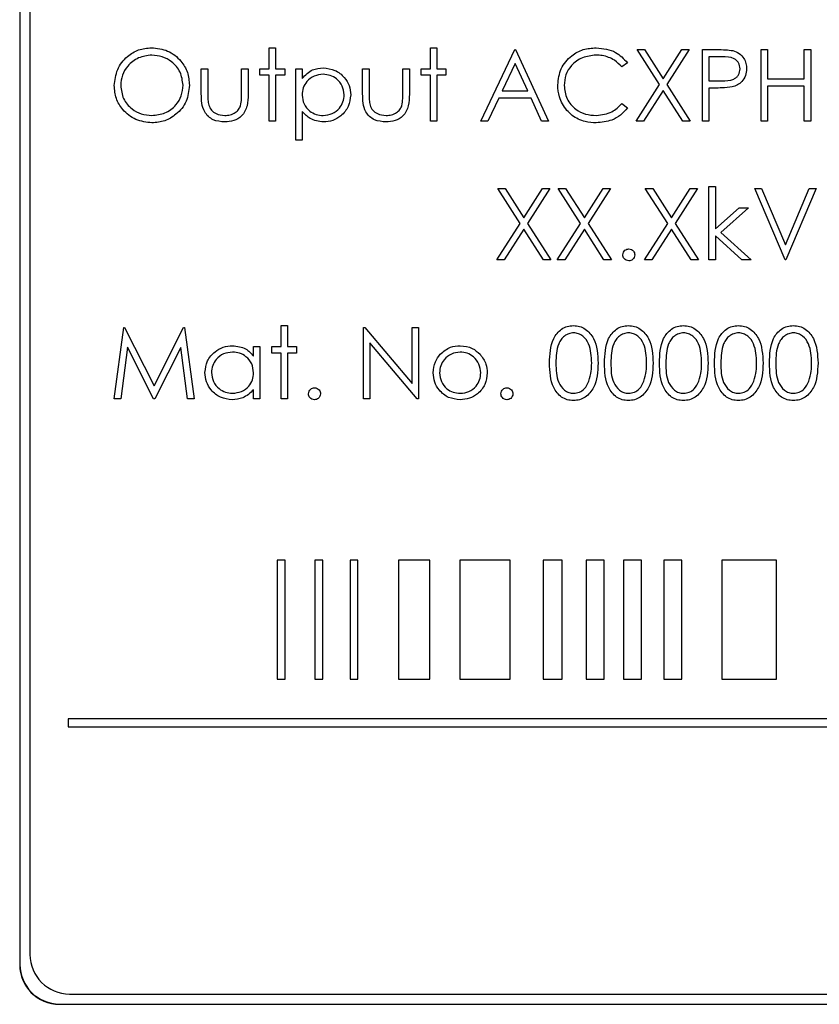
# Model space of a CAD drawing. Header units: millimetres. Extents: x 5 to 418, y 2 to 292.
# Tile 25 of 51: x 77.55 to 84.27, y 219.47 to 227.74. Entities that reach past the tile are written whole.
import ezdxf

# ---------------------------------------------------------------- set-up
doc = ezdxf.new("R2010")
doc.units = ezdxf.units.MM

msp = doc.modelspace()

# ---------------------------------------------------------------- linework, layer by layer
at = {"color": 7, "linetype": 'Continuous', "lineweight": 25}
for p, q in [((77.5536, 233.3017), (77.5536, 219.8017)), ((77.5559, 233.3017), (77.5559, 219.8017)), ((77.6393, 233.2207), (77.6393, 219.8874)), ((79.6475, 227.5032), (79.7014, 227.5032)), ((79.6475, 227.3263), (79.6475, 227.5032)), ((79.7014, 227.5032), (79.7014, 227.3263)), ((81.0014, 227.5032), (81.0552, 227.5032)), ((81.0014, 227.3263), (81.0014, 227.5032)), ((81.0552, 227.5032), (81.0552, 227.3263)), ((81.4245, 226.8878), (81.7091, 227.4878)), ((81.7091, 227.4878), (81.7168, 227.4878)), ((81.7168, 227.4878), (81.9937, 226.8878)), ((82.736, 227.4878), (82.7981, 227.4878)), ((82.9242, 227.1938), (82.736, 227.4878)), ((82.7981, 227.4878), (82.9552, 227.2424)), ((82.9552, 227.2424), (83.1123, 227.4878)), ((83.1745, 227.4878), (82.9864, 227.1938)), ((83.1123, 227.4878), (83.1745, 227.4878)), ((83.286, 227.4878), (83.4037, 227.4878)), ((83.286, 226.8878), (83.286, 227.4878)), ((83.7783, 227.4878), (83.8322, 227.4878)), ((83.7783, 226.8878), (83.7783, 227.4878)), ((83.8322, 227.4878), (83.8322, 227.2417)), ((84.1399, 227.2417), (84.1399, 227.4878)), ((84.1399, 227.4878), (84.1937, 227.4878)), ((84.1937, 227.4878), (84.1937, 226.8878)), ((81.7123, 227.3709), (81.6037, 227.1417)), ((81.8181, 227.1417), (81.7123, 227.3709)), ((82.6552, 227.3777), (82.6081, 227.3417)), ((83.4496, 227.4263), (83.3399, 227.4263)), ((83.3399, 227.4263), (83.3399, 227.2263)), ((79.0783, 227.3263), (79.1322, 227.3263)), ((79.0783, 227.1168), (79.0783, 227.3263)), ((79.1322, 227.3263), (79.1322, 227.1229)), ((79.4168, 227.1229), (79.4168, 227.3263)), ((79.4168, 227.3263), (79.4706, 227.3263)), ((79.4706, 227.3263), (79.4706, 227.1128)), ((79.5706, 227.2725), (79.5706, 227.3263)), ((79.5706, 227.3263), (79.6475, 227.3263)), ((79.7014, 227.3263), (79.7783, 227.3263)), ((79.7783, 227.3263), (79.7783, 227.2725)), ((79.8706, 227.3263), (79.9245, 227.3263)), ((79.8706, 226.7263), (79.8706, 227.3263)), ((79.9245, 227.3263), (79.9245, 227.2452)), ((80.4322, 227.3263), (80.486, 227.3263)), ((80.4322, 227.1168), (80.4322, 227.3263)), ((80.486, 227.3263), (80.486, 227.1229)), ((80.7706, 227.1229), (80.7706, 227.3263)), ((80.7706, 227.3263), (80.8245, 227.3263)), ((80.8245, 227.3263), (80.8245, 227.1128)), ((80.9245, 227.2725), (80.9245, 227.3263)), ((80.9245, 227.3263), (81.0014, 227.3263)), ((81.0552, 227.3263), (81.1322, 227.3263)), ((81.1322, 227.3263), (81.1322, 227.2725)), ((79.6475, 227.2725), (79.5706, 227.2725)), ((79.6475, 226.8878), (79.6475, 227.2725)), ((79.7783, 227.2725), (79.7014, 227.2725)), ((79.7014, 227.2725), (79.7014, 226.8878)), ((81.0014, 227.2725), (80.9245, 227.2725)), ((81.0014, 226.8878), (81.0014, 227.2725)), ((81.1322, 227.2725), (81.0552, 227.2725)), ((81.0552, 227.2725), (81.0552, 226.8878)), ((82.7283, 226.8878), (82.9242, 227.1938)), ((82.9864, 227.1938), (83.1822, 226.8878)), ((83.3399, 227.2263), (83.4449, 227.225)), ((83.8322, 227.2417), (84.1399, 227.2417)), ((81.6037, 227.1417), (81.8181, 227.1417)), ((82.9552, 227.1453), (82.7905, 226.8878)), ((83.12, 226.8878), (82.9552, 227.1453)), ((83.3828, 227.1648), (83.3399, 227.1648)), ((83.3399, 227.1648), (83.3399, 226.8878)), ((84.1399, 227.1801), (83.8322, 227.1801)), ((83.8322, 227.1801), (83.8322, 226.8878)), ((84.1399, 226.8878), (84.1399, 227.1801)), ((81.5745, 227.0801), (81.4832, 226.8878)), ((81.8465, 227.0801), (81.5745, 227.0801)), ((81.9352, 226.8878), (81.8465, 227.0801)), ((82.6081, 227.034), (82.6552, 226.9983)), ((79.9245, 226.9673), (79.9245, 226.7263)), ((79.7014, 226.8878), (79.6475, 226.8878)), ((81.0552, 226.8878), (81.0014, 226.8878)), ((81.4832, 226.8878), (81.4245, 226.8878)), ((81.9937, 226.8878), (81.9352, 226.8878)), ((82.7905, 226.8878), (82.7283, 226.8878)), ((83.1822, 226.8878), (83.12, 226.8878)), ((83.3399, 226.8878), (83.286, 226.8878)), ((83.8322, 226.8878), (83.7783, 226.8878)), ((84.1937, 226.8878), (84.1399, 226.8878)), ((79.9245, 226.7263), (79.8706, 226.7263)), ((81.5668, 226.3212), (81.6289, 226.3212)), ((81.755, 226.0272), (81.5668, 226.3212)), ((81.6289, 226.3212), (81.786, 226.0757)), ((81.786, 226.0757), (81.9431, 226.3212)), ((82.0052, 226.3212), (81.8171, 226.0272)), ((81.9431, 226.3212), (82.0052, 226.3212)), ((82.0745, 226.3212), (82.1366, 226.3212)), ((82.2627, 226.0272), (82.0745, 226.3212)), ((82.1366, 226.3212), (82.2937, 226.0757)), ((82.2937, 226.0757), (82.4508, 226.3212)), ((82.5129, 226.3212), (82.3248, 226.0272)), ((82.4508, 226.3212), (82.5129, 226.3212)), ((82.8052, 226.3212), (82.8674, 226.3212)), ((82.9935, 226.0272), (82.8052, 226.3212)), ((82.8674, 226.3212), (83.0245, 226.0757)), ((83.0245, 226.0757), (83.1816, 226.3212)), ((83.2437, 226.3212), (83.0556, 226.0272)), ((83.1816, 226.3212), (83.2437, 226.3212)), ((83.3399, 225.7212), (83.3399, 226.3366)), ((83.3399, 226.3366), (83.3937, 226.3366)), ((83.3937, 226.3366), (83.3937, 225.9808)), ((83.9783, 225.7212), (83.7245, 226.3212)), ((83.7245, 226.3212), (83.7822, 226.3212)), ((83.7822, 226.3212), (83.9822, 225.8483)), ((83.9822, 225.8483), (84.1822, 226.3212)), ((84.2399, 226.3212), (83.986, 225.7212)), ((84.1822, 226.3212), (84.2399, 226.3212)), ((83.3937, 225.9808), (83.5932, 226.1596)), ((83.6706, 226.1596), (83.4391, 225.9519)), ((83.5932, 226.1596), (83.6706, 226.1596)), ((81.5591, 225.7212), (81.755, 226.0272)), ((81.786, 225.9786), (81.6212, 225.7212)), ((81.9508, 225.7212), (81.786, 225.9786)), ((81.8171, 226.0272), (82.0129, 225.7212)), ((82.0668, 225.7212), (82.2627, 226.0272)), ((82.2937, 225.9786), (82.1289, 225.7212)), ((82.4585, 225.7212), (82.2937, 225.9786)), ((82.3248, 226.0272), (82.5206, 225.7212)), ((82.7975, 225.7212), (82.9935, 226.0272)), ((83.0245, 225.9786), (82.8597, 225.7212)), ((83.1893, 225.7212), (83.0245, 225.9786)), ((83.0556, 226.0272), (83.2514, 225.7212)), ((83.6164, 225.7212), (83.3937, 225.9232)), ((83.3937, 225.9232), (83.3937, 225.7212)), ((83.4391, 225.9519), (83.6937, 225.7212)), ((81.6212, 225.7212), (81.5591, 225.7212)), ((82.0129, 225.7212), (81.9508, 225.7212)), ((82.1289, 225.7212), (82.0668, 225.7212)), ((82.5206, 225.7212), (82.4585, 225.7212)), ((82.8597, 225.7212), (82.7975, 225.7212)), ((83.2514, 225.7212), (83.1893, 225.7212)), ((83.3937, 225.7212), (83.3399, 225.7212)), ((83.6937, 225.7212), (83.6164, 225.7212)), ((83.986, 225.7212), (83.9783, 225.7212)), ((78.3475, 224.5545), (78.4268, 225.1545)), ((78.4268, 225.1545), (78.4344, 225.1545)), ((78.4344, 225.1545), (78.6822, 224.6622)), ((78.6822, 224.6622), (78.9293, 225.1545)), ((78.9293, 225.1545), (78.9371, 225.1545)), ((78.9371, 225.1545), (79.0168, 224.5545)), ((79.7475, 225.1699), (79.8014, 225.1699)), ((79.7475, 224.993), (79.7475, 225.1699)), ((79.8014, 225.1699), (79.8014, 224.993)), ((80.4399, 224.5545), (80.4399, 225.1545)), ((80.4399, 225.1545), (80.4512, 225.1545)), ((80.4512, 225.1545), (80.8475, 224.6823)), ((80.8475, 224.6823), (80.8475, 225.1545)), ((80.8475, 225.1545), (80.9014, 225.1545)), ((80.9014, 225.1545), (80.9014, 224.5545)), ((78.4591, 224.9872), (78.4018, 224.5545)), ((78.6765, 224.5545), (78.4591, 224.9872)), ((78.9052, 224.9862), (78.6887, 224.5545)), ((78.9627, 224.5545), (78.9052, 224.9862)), ((79.5168, 224.9118), (79.5168, 224.993)), ((79.5168, 224.993), (79.5706, 224.993)), ((79.5706, 224.993), (79.5706, 224.5545)), ((79.6706, 224.9391), (79.6706, 224.993)), ((79.6706, 224.993), (79.7475, 224.993)), ((79.8014, 224.993), (79.8783, 224.993)), ((79.8783, 224.993), (79.8783, 224.9391)), ((80.4937, 225.0257), (80.4937, 224.5545)), ((80.8891, 224.5545), (80.4937, 225.0257)), ((79.7475, 224.9391), (79.6706, 224.9391)), ((79.7475, 224.5545), (79.7475, 224.9391)), ((79.8014, 224.9391), (79.8014, 224.5545)), ((79.8783, 224.9391), (79.8014, 224.9391)), ((79.5168, 224.5545), (79.5168, 224.6303)), ((78.4018, 224.5545), (78.3475, 224.5545)), ((78.6887, 224.5545), (78.6765, 224.5545)), ((79.0168, 224.5545), (78.9627, 224.5545)), ((79.5706, 224.5545), (79.5168, 224.5545)), ((79.8014, 224.5545), (79.7475, 224.5545)), ((80.4937, 224.5545), (80.4399, 224.5545)), ((80.9014, 224.5545), (80.8891, 224.5545)), ((79.7812, 223.1996), (79.7145, 223.1996)), ((79.7145, 223.1996), (79.7145, 222.1996)), ((79.7812, 222.1996), (79.7812, 223.1996)), ((80.0985, 223.1996), (80.0318, 223.1996)), ((80.0318, 223.1996), (80.0318, 222.1996)), ((80.0985, 222.1996), (80.0985, 223.1996)), ((80.3934, 223.1996), (80.3268, 223.1996)), ((80.3268, 223.1996), (80.3268, 222.1996)), ((80.3934, 222.1996), (80.3934, 223.1996)), ((80.9965, 223.1996), (80.7334, 223.1996)), ((80.7334, 223.1996), (80.7334, 222.1996)), ((80.9965, 222.1996), (80.9965, 223.1996)), ((81.6702, 223.1996), (81.2476, 223.1996)), ((81.2476, 223.1996), (81.2476, 222.1996)), ((81.6702, 222.1996), (81.6702, 223.1996)), ((82.1087, 223.1996), (81.9492, 223.1996)), ((81.9492, 223.1996), (81.9492, 222.1996)), ((82.1087, 222.1996), (82.1087, 223.1996)), ((82.4604, 223.1996), (82.3077, 223.1996)), ((82.3077, 223.1996), (82.3077, 222.1996)), ((82.4604, 222.1996), (82.4604, 223.1996)), ((82.7745, 223.1996), (82.6218, 223.1996)), ((82.6218, 223.1996), (82.6218, 222.1996)), ((82.7745, 222.1996), (82.7745, 223.1996)), ((83.1134, 223.1996), (82.9608, 223.1996)), ((82.9608, 223.1996), (82.9608, 222.1996)), ((83.1134, 222.1996), (83.1134, 223.1996)), ((83.4484, 223.1996), (83.4484, 222.1996)), ((83.9054, 223.1996), (83.4484, 223.1996)), ((83.9054, 222.1996), (83.9054, 223.1996)), ((79.7145, 222.1996), (79.7812, 222.1996)), ((80.0318, 222.1996), (80.0985, 222.1996)), ((80.3268, 222.1996), (80.3934, 222.1996)), ((80.7334, 222.1996), (80.9965, 222.1996)), ((81.2476, 222.1996), (81.6702, 222.1996)), ((81.9492, 222.1996), (82.1087, 222.1996)), ((82.3077, 222.1996), (82.4604, 222.1996)), ((82.6218, 222.1996), (82.7745, 222.1996)), ((82.9608, 222.1996), (83.1134, 222.1996)), ((83.4484, 222.1996), (83.9054, 222.1996)), ((94.3371, 221.8663), (77.9592, 221.8663)), ((77.9592, 221.8663), (77.9592, 221.7996)), ((77.9592, 221.7996), (94.3371, 221.7996)), ((77.9726, 219.554), (94.6393, 219.554)), ((77.8869, 219.4707), (94.7203, 219.4707)), ((77.8869, 219.4684), (94.7203, 219.4684))]:
    msp.add_line(p, q, dxfattribs=at)
at = {"color": 7, "linetype": 'Continuous', "lineweight": 18}
for p, q in [((77.5559, 219.8017), (77.5536, 219.8017)), ((77.8869, 219.4707), (77.8869, 219.4684))]:
    msp.add_line(p, q, dxfattribs=at)
at = {"color": 7, "linetype": 'Continuous', "lineweight": 25}
for centre, radius in [((77.9726, 219.8874), 0.3333), ((77.8869, 219.8017), 0.3333), ((77.8869, 219.8017), 0.331)]:
    msp.add_arc(centre, radius, 180, 270, dxfattribs=at)
for points, knots in [([(78.3475, 227.1852), (78.3531, 227.2315), (78.3642, 227.3241), (78.4463, 227.4295), (78.5499, 227.4923), (78.6227, 227.4996), (78.6591, 227.5032)], [0, 0, 0, 0, 0.279731, 0.5593268, 0.7796805, 1, 1, 1, 1]), ([(78.6617, 227.4417), (78.6239, 227.4368), (78.5481, 227.4269), (78.4614, 227.3601), (78.4096, 227.2751), (78.4041, 227.2153), (78.4014, 227.1854)], [0, 0, 0, 0, 0.279627, 0.55935, 0.77963, 1, 1, 1, 1]), ([(78.6591, 227.5032), (78.7061, 227.4983), (78.8001, 227.4884), (78.9052, 227.4033), (78.9691, 227.2987), (78.9752, 227.225), (78.9783, 227.1881)], [0, 0, 0, 0, 0.279767, 0.559358, 0.779571, 1, 1, 1, 1]), ([(78.9245, 227.1882), (78.9199, 227.2263), (78.9106, 227.3025), (78.8376, 227.3851), (78.7512, 227.4329), (78.6915, 227.4387), (78.6617, 227.4417)], [0, 0, 0, 0, 0.279468, 0.55887, 0.779516, 1, 1, 1, 1]), ([(82.0706, 227.1913), (82.0761, 227.2384), (82.0871, 227.3324), (82.1758, 227.4354), (82.2827, 227.495), (82.3565, 227.5005), (82.3935, 227.5032)], [0, 0, 0, 0, 0.279512, 0.55908, 0.779374, 1, 1, 1, 1]), ([(82.3901, 227.4417), (82.3518, 227.4373), (82.2752, 227.4285), (82.1858, 227.3634), (82.1327, 227.2778), (82.1272, 227.2174), (82.1245, 227.1872)], [0, 0, 0, 0, 0.279856, 0.559519, 0.779686, 1, 1, 1, 1]), ([(82.6081, 227.3417), (82.5885, 227.3621), (82.5562, 227.3958), (82.4976, 227.4242), (82.4448, 227.4393), (82.4083, 227.4409), (82.3901, 227.4417)], [0, 0, 0, 0, 0.339327, 0.559466, 0.779727, 1, 1, 1, 1]), ([(82.3935, 227.5032), (82.4511, 227.4968), (82.554, 227.4855), (82.6243, 227.4107), (82.6552, 227.3777)], [0, 0, 0, 0, 0.559517, 1, 1, 1, 1]), ([(83.4037, 227.4878), (83.4293, 227.4879), (83.4751, 227.4881), (83.5204, 227.4816), (83.5403, 227.4788)], [0, 0, 0, 0, 0.560314, 1, 1, 1, 1]), ([(83.5403, 227.4788), (83.5586, 227.4722), (83.595, 227.4591), (83.6327, 227.4185), (83.6526, 227.3724), (83.6544, 227.3421), (83.6552, 227.3269)], [0, 0, 0, 0, 0.279705, 0.559381, 0.779509, 1, 1, 1, 1]), ([(83.6014, 227.3267), (83.5987, 227.3439), (83.5946, 227.3698), (83.5725, 227.3968), (83.5301, 227.4272), (83.4854, 227.4267), (83.4496, 227.4263)], [0, 0, 0, 0, 0.248969, 0.374729, 0.500383, 1, 1, 1, 1]), ([(79.9245, 227.2452), (79.9518, 227.2739), (80.0006, 227.3255), (80.0707, 227.3314), (80.1016, 227.334)], [0, 0, 0, 0, 0.558418, 1, 1, 1, 1]), ([(80.1012, 227.2801), (80.0752, 227.2774), (80.0233, 227.2718), (79.9648, 227.2252), (79.9295, 227.1673), (79.9262, 227.1265), (79.9245, 227.1061)], [0, 0, 0, 0, 0.279747, 0.559315, 0.779515, 1, 1, 1, 1]), ([(80.2783, 227.1077), (80.2747, 227.1333), (80.2676, 227.1845), (80.2202, 227.2417), (80.1617, 227.2746), (80.1213, 227.2783), (80.1012, 227.2801)], [0, 0, 0, 0, 0.279387, 0.559092, 0.779508, 1, 1, 1, 1]), ([(80.1016, 227.334), (80.1353, 227.3301), (80.2026, 227.3225), (80.2775, 227.2615), (80.3249, 227.1876), (80.3297, 227.1347), (80.3322, 227.1083)], [0, 0, 0, 0, 0.279627, 0.559432, 0.779703, 1, 1, 1, 1]), ([(83.4449, 227.225), (83.4815, 227.2249), (83.5272, 227.2247), (83.5715, 227.2547), (83.5946, 227.2823), (83.5987, 227.3089), (83.6014, 227.3267)], [0, 0, 0, 0, 0.499721, 0.62535, 0.751083, 1, 1, 1, 1]), ([(83.6552, 227.3269), (83.6538, 227.3071), (83.651, 227.2676), (83.6209, 227.2195), (83.58, 227.1884), (83.5504, 227.1792), (83.5355, 227.1746)], [0, 0, 0, 0, 0.280099, 0.559324, 0.779458, 1, 1, 1, 1]), ([(78.6639, 226.8725), (78.6174, 226.8776), (78.5244, 226.8879), (78.421, 226.9727), (78.3572, 227.0757), (78.3508, 227.1487), (78.3475, 227.1852)], [0, 0, 0, 0, 0.279663, 0.559354, 0.779636, 1, 1, 1, 1]), ([(78.4014, 227.1854), (78.406, 227.1476), (78.4152, 227.072), (78.4877, 226.9904), (78.5727, 226.9413), (78.632, 226.9364), (78.6617, 226.934)], [0, 0, 0, 0, 0.279416, 0.559077, 0.779478, 1, 1, 1, 1]), ([(78.6617, 226.934), (78.6998, 226.9383), (78.776, 226.947), (78.8643, 227.0127), (78.9162, 227.0983), (78.9217, 227.1582), (78.9245, 227.1882)], [0, 0, 0, 0, 0.27983, 0.559389, 0.779654, 1, 1, 1, 1]), ([(78.9783, 227.1881), (78.973, 227.1415), (78.9625, 227.0484), (78.877, 226.9452), (78.7736, 226.8818), (78.7005, 226.8756), (78.6639, 226.8725)], [0, 0, 0, 0, 0.27963, 0.559343, 0.779597, 1, 1, 1, 1]), ([(79.2748, 226.8801), (79.2415, 226.8828), (79.175, 226.888), (79.0817, 226.9758), (79.0796, 227.0632), (79.0783, 227.1168)], [0, 0, 0, 0, 0.28097, 0.559785, 1, 1, 1, 1]), ([(79.1322, 227.1229), (79.1321, 227.1036), (79.132, 227.0692), (79.138, 227.0353), (79.1407, 227.0204)], [0, 0, 0, 0, 0.5603768, 1, 1, 1, 1]), ([(79.4706, 227.1128), (79.4701, 227.0801), (79.4692, 227.015), (79.427, 226.9294), (79.3519, 226.885), (79.3006, 226.8818), (79.2748, 226.8801)], [0, 0, 0, 0, 0.281501, 0.559646, 0.779298, 1, 1, 1, 1]), ([(79.4079, 227.0161), (79.4112, 227.0359), (79.417, 227.0713), (79.4169, 227.1071), (79.4168, 227.1229)], [0, 0, 0, 0, 0.559371, 1, 1, 1, 1]), ([(80.6287, 226.8801), (80.5953, 226.8828), (80.5288, 226.888), (80.4356, 226.9758), (80.4335, 227.0632), (80.4322, 227.1168)], [0, 0, 0, 0, 0.28097, 0.559785, 1, 1, 1, 1]), ([(80.486, 227.1229), (80.486, 227.1036), (80.4859, 227.0692), (80.4919, 227.0353), (80.4945, 227.0204)], [0, 0, 0, 0, 0.5603768, 1, 1, 1, 1]), ([(80.8245, 227.1128), (80.824, 227.0801), (80.823, 227.015), (80.7808, 226.9294), (80.7057, 226.885), (80.6544, 226.8818), (80.6287, 226.8801)], [0, 0, 0, 0, 0.281501, 0.559646, 0.779298, 1, 1, 1, 1]), ([(80.7617, 227.0161), (80.765, 227.0359), (80.7709, 227.0713), (80.7707, 227.1071), (80.7706, 227.1229)], [0, 0, 0, 0, 0.5593706, 1, 1, 1, 1]), ([(82.1467, 226.9774), (82.1219, 227.0137), (82.0775, 227.0787), (82.0727, 227.1569), (82.0706, 227.1913)], [0, 0, 0, 0, 0.559029, 1, 1, 1, 1]), ([(82.1245, 227.1872), (82.129, 227.1484), (82.1382, 227.0708), (82.2134, 226.9871), (82.3025, 226.9404), (82.3634, 226.9361), (82.3938, 226.934)], [0, 0, 0, 0, 0.279434, 0.558921, 0.779283, 1, 1, 1, 1]), ([(83.5355, 227.1746), (83.5071, 227.171), (83.4564, 227.1647), (83.4053, 227.1647), (83.3828, 227.1648)], [0, 0, 0, 0, 0.559694, 1, 1, 1, 1]), ([(79.9245, 227.1061), (79.9273, 227.0802), (79.9331, 227.0284), (79.9821, 226.9716), (80.0412, 226.9398), (80.0817, 226.9359), (80.102, 226.934)], [0, 0, 0, 0, 0.279654, 0.558875, 0.779455, 1, 1, 1, 1]), ([(80.102, 226.934), (80.1276, 226.9372), (80.1789, 226.9436), (80.2366, 226.9901), (80.2715, 227.0473), (80.2761, 227.0876), (80.2783, 227.1077)], [0, 0, 0, 0, 0.2796281, 0.5592472, 0.779775, 1, 1, 1, 1]), ([(80.3322, 227.1083), (80.3282, 227.0745), (80.3204, 227.007), (80.2578, 226.9328), (80.1828, 226.887), (80.1298, 226.8824), (80.1033, 226.8801)], [0, 0, 0, 0, 0.27954, 0.559273, 0.779559, 1, 1, 1, 1]), ([(82.3938, 226.934), (82.4402, 226.9397), (82.5232, 226.9498), (82.5821, 227.0082), (82.6081, 227.034)], [0, 0, 0, 0, 0.558772, 1, 1, 1, 1]), ([(79.1407, 227.0204), (79.1473, 227.0057), (79.1606, 226.9763), (79.2088, 226.9412), (79.2501, 226.9367), (79.2753, 226.934)], [0, 0, 0, 0, 0.280117, 0.560544, 1, 1, 1, 1]), ([(79.2753, 226.934), (79.2909, 226.9349), (79.3221, 226.9367), (79.362, 226.9555), (79.3923, 226.9827), (79.4027, 227.0049), (79.4079, 227.0161)], [0, 0, 0, 0, 0.28027, 0.560007, 0.780074, 1, 1, 1, 1]), ([(80.1033, 226.8801), (80.0643, 226.8854), (79.9944, 226.8947), (79.9459, 226.9451), (79.9245, 226.9673)], [0, 0, 0, 0, 0.558466, 1, 1, 1, 1]), ([(80.4945, 227.0204), (80.5012, 227.0057), (80.5144, 226.9763), (80.5627, 226.9412), (80.604, 226.9367), (80.6292, 226.934)], [0, 0, 0, 0, 0.280117, 0.560544, 1, 1, 1, 1]), ([(80.6292, 226.934), (80.6448, 226.9349), (80.6759, 226.9367), (80.7159, 226.9555), (80.7462, 226.9827), (80.7565, 227.0049), (80.7617, 227.0161)], [0, 0, 0, 0, 0.28027, 0.560007, 0.780074, 1, 1, 1, 1]), ([(82.3942, 226.8725), (82.3626, 226.8742), (82.3106, 226.8771), (82.2422, 226.9018), (82.1892, 226.9332), (82.1609, 226.9627), (82.1467, 226.9774)], [0, 0, 0, 0, 0.339838, 0.559927, 0.779959, 1, 1, 1, 1]), ([(82.6552, 226.9983), (82.6367, 226.9771), (82.5997, 226.9347), (82.5108, 226.8837), (82.4384, 226.8767), (82.3942, 226.8725)], [0, 0, 0, 0, 0.28041, 0.560795, 1, 1, 1, 1]), ([(82.6168, 225.7635), (82.6177, 225.7709), (82.6194, 225.7856), (82.633, 225.8019), (82.6494, 225.812), (82.661, 225.813), (82.6668, 225.8135)], [0, 0, 0, 0, 0.279576, 0.559284, 0.779552, 1, 1, 1, 1]), ([(82.6668, 225.8135), (82.6742, 225.8126), (82.689, 225.811), (82.7051, 225.7972), (82.7154, 225.7809), (82.7163, 225.7693), (82.7168, 225.7635)], [0, 0, 0, 0, 0.279602, 0.559212, 0.779475, 1, 1, 1, 1]), ([(82.6668, 225.7135), (82.6594, 225.7144), (82.6447, 225.7162), (82.6284, 225.7298), (82.6184, 225.7461), (82.6173, 225.7577), (82.6168, 225.7635)], [0, 0, 0, 0, 0.279581, 0.559143, 0.779575, 1, 1, 1, 1]), ([(82.7168, 225.7635), (82.7159, 225.7561), (82.7142, 225.7414), (82.7005, 225.7251), (82.6841, 225.715), (82.6726, 225.714), (82.6668, 225.7135)], [0, 0, 0, 0, 0.279469, 0.559358, 0.779674, 1, 1, 1, 1]), ([(82.0014, 224.8543), (82.0037, 224.9259), (82.0066, 225.0156), (82.0625, 225.1057), (82.1015, 225.1415), (82.1494, 225.1656), (82.1845, 225.1685), (82.202, 225.1699)], [0, 0, 0, 0, 0.498702, 0.6241765, 0.7494675, 0.8747453, 1, 1, 1, 1]), ([(82.202, 225.1699), (82.2197, 225.1685), (82.255, 225.1656), (82.3193, 225.1343), (82.4004, 225.0342), (82.4056, 224.9263), (82.4091, 224.8543)], [0, 0, 0, 0, 0.1256, 0.251197, 0.500581, 1, 1, 1, 1]), ([(82.4629, 224.8543), (82.4653, 224.9259), (82.4682, 225.0156), (82.5241, 225.1057), (82.563, 225.1415), (82.6109, 225.1656), (82.646, 225.1685), (82.6635, 225.1699)], [0, 0, 0, 0, 0.498702, 0.624177, 0.749467, 0.874745, 1, 1, 1, 1]), ([(82.6635, 225.1699), (82.6812, 225.1685), (82.7165, 225.1656), (82.7809, 225.1343), (82.862, 225.0342), (82.8672, 224.9263), (82.8706, 224.8543)], [0, 0, 0, 0, 0.1256, 0.251197, 0.500581, 1, 1, 1, 1]), ([(82.9245, 224.8543), (82.9268, 224.9259), (82.9297, 225.0156), (82.9856, 225.1057), (83.0246, 225.1415), (83.0725, 225.1656), (83.1075, 225.1685), (83.1251, 225.1699)], [0, 0, 0, 0, 0.498702, 0.624177, 0.749467, 0.874745, 1, 1, 1, 1]), ([(83.1251, 225.1699), (83.1427, 225.1685), (83.1781, 225.1656), (83.2424, 225.1343), (83.3235, 225.0342), (83.3287, 224.9263), (83.3322, 224.8543)], [0, 0, 0, 0, 0.1256, 0.251197, 0.500581, 1, 1, 1, 1]), ([(83.386, 224.8543), (83.3883, 224.9259), (83.3912, 225.0156), (83.4471, 225.1057), (83.4861, 225.1415), (83.534, 225.1656), (83.5691, 225.1685), (83.5866, 225.1699)], [0, 0, 0, 0, 0.498702, 0.6241765, 0.7494675, 0.8747453, 1, 1, 1, 1]), ([(83.5866, 225.1699), (83.6043, 225.1685), (83.6396, 225.1656), (83.704, 225.1343), (83.7851, 225.0342), (83.7902, 224.9263), (83.7937, 224.8543)], [0, 0, 0, 0, 0.1256, 0.251197, 0.500581, 1, 1, 1, 1]), ([(83.8475, 224.8543), (83.8499, 224.9259), (83.8528, 225.0156), (83.9087, 225.1057), (83.9476, 225.1415), (83.9955, 225.1656), (84.0306, 225.1685), (84.0481, 225.1699)], [0, 0, 0, 0, 0.498702, 0.624177, 0.749467, 0.874745, 1, 1, 1, 1]), ([(84.0481, 225.1699), (84.0658, 225.1685), (84.1011, 225.1656), (84.1655, 225.1343), (84.2466, 225.0342), (84.2518, 224.9263), (84.2552, 224.8543)], [0, 0, 0, 0, 0.1256, 0.251197, 0.500581, 1, 1, 1, 1]), ([(82.2038, 225.1084), (82.19, 225.107), (82.1625, 225.1042), (82.126, 225.0831), (82.0969, 225.0536), (82.0572, 224.9806), (82.0561, 224.9105), (82.0552, 224.8545)], [0, 0, 0, 0, 0.125139, 0.250418, 0.375519, 0.500847, 1, 1, 1, 1]), ([(82.3552, 224.8545), (82.353, 224.9102), (82.3497, 224.9937), (82.2935, 225.0761), (82.245, 225.104), (82.2175, 225.1069), (82.2038, 225.1084)], [0, 0, 0, 0, 0.500072, 0.749021, 0.874598, 1, 1, 1, 1]), ([(82.6653, 225.1084), (82.6516, 225.107), (82.6241, 225.1042), (82.5876, 225.0831), (82.5585, 225.0536), (82.5188, 224.9806), (82.5177, 224.9105), (82.5168, 224.8545)], [0, 0, 0, 0, 0.125139, 0.250418, 0.375519, 0.500847, 1, 1, 1, 1]), ([(82.8168, 224.8545), (82.8146, 224.9102), (82.8112, 224.9937), (82.7551, 225.0761), (82.7065, 225.104), (82.6791, 225.1069), (82.6653, 225.1084)], [0, 0, 0, 0, 0.500072, 0.749021, 0.874598, 1, 1, 1, 1]), ([(83.1269, 225.1084), (83.1131, 225.107), (83.0856, 225.1042), (83.0491, 225.0831), (83.02, 225.0536), (82.9803, 224.9806), (82.9792, 224.9105), (82.9783, 224.8545)], [0, 0, 0, 0, 0.125139, 0.250418, 0.375519, 0.500847, 1, 1, 1, 1]), ([(83.2783, 224.8545), (83.2761, 224.9102), (83.2728, 224.9937), (83.2166, 225.0761), (83.1681, 225.104), (83.1406, 225.1069), (83.1269, 225.1084)], [0, 0, 0, 0, 0.500072, 0.749021, 0.874598, 1, 1, 1, 1]), ([(83.5884, 225.1084), (83.5747, 225.107), (83.5471, 225.1042), (83.5107, 225.0831), (83.4815, 225.0536), (83.4418, 224.9806), (83.4407, 224.9105), (83.4399, 224.8545)], [0, 0, 0, 0, 0.125139, 0.250418, 0.375519, 0.500847, 1, 1, 1, 1]), ([(83.7399, 224.8545), (83.7376, 224.9102), (83.7343, 224.9937), (83.6781, 225.0761), (83.6296, 225.104), (83.6021, 225.1069), (83.5884, 225.1084)], [0, 0, 0, 0, 0.500072, 0.749021, 0.874598, 1, 1, 1, 1]), ([(84.0499, 225.1084), (84.0362, 225.107), (84.0087, 225.1042), (83.9722, 225.0831), (83.9431, 225.0536), (83.9034, 224.9806), (83.9023, 224.9105), (83.9014, 224.8545)], [0, 0, 0, 0, 0.125139, 0.250418, 0.375519, 0.500847, 1, 1, 1, 1]), ([(84.2014, 224.8545), (84.1992, 224.9102), (84.1958, 224.9937), (84.1397, 225.0761), (84.0912, 225.104), (84.0637, 225.1069), (84.0499, 225.1084)], [0, 0, 0, 0, 0.500072, 0.749021, 0.874598, 1, 1, 1, 1]), ([(79.1091, 224.7749), (79.1133, 224.8085), (79.1216, 224.8758), (79.1851, 224.9489), (79.2601, 224.9939), (79.313, 224.9984), (79.3394, 225.0007)], [0, 0, 0, 0, 0.279413, 0.559191, 0.779548, 1, 1, 1, 1]), ([(79.3394, 225.0007), (79.3789, 224.9962), (79.4497, 224.9882), (79.4963, 224.9352), (79.5168, 224.9118)], [0, 0, 0, 0, 0.559062, 1, 1, 1, 1]), ([(81.0846, 224.9281), (81.1117, 224.9516), (81.1601, 224.9936), (81.2236, 224.9985), (81.2516, 225.0007)], [0, 0, 0, 0, 0.55888, 1, 1, 1, 1]), ([(81.2516, 225.0007), (81.2872, 224.9969), (81.3509, 224.9903), (81.3976, 224.9474), (81.4182, 224.9284)], [0, 0, 0, 0, 0.559182, 1, 1, 1, 1]), ([(79.3401, 224.9468), (79.3144, 224.9438), (79.263, 224.9378), (79.2046, 224.8921), (79.1695, 224.8348), (79.1651, 224.7945), (79.1629, 224.7743)], [0, 0, 0, 0, 0.279767, 0.559291, 0.779719, 1, 1, 1, 1]), ([(79.5168, 224.7728), (79.5139, 224.7988), (79.5082, 224.8508), (79.4597, 224.908), (79.4013, 224.942), (79.3605, 224.9452), (79.3401, 224.9468)], [0, 0, 0, 0, 0.2796602, 0.5592103, 0.7794872, 1, 1, 1, 1]), ([(81.0245, 224.7725), (81.0276, 224.8048), (81.0333, 224.8626), (81.0689, 224.908), (81.0846, 224.9281)], [0, 0, 0, 0, 0.559285, 1, 1, 1, 1]), ([(81.2514, 224.9468), (81.2258, 224.9437), (81.1745, 224.9374), (81.1184, 224.8895), (81.0835, 224.8326), (81.0801, 224.7923), (81.0783, 224.7722)], [0, 0, 0, 0, 0.279484, 0.559256, 0.779547, 1, 1, 1, 1]), ([(81.4245, 224.7722), (81.4215, 224.7978), (81.4156, 224.8491), (81.3682, 224.9056), (81.3118, 224.9413), (81.2715, 224.945), (81.2514, 224.9468)], [0, 0, 0, 0, 0.279586, 0.559398, 0.779653, 1, 1, 1, 1]), ([(81.4182, 224.9284), (81.4376, 224.9023), (81.4723, 224.8556), (81.4765, 224.7979), (81.4783, 224.7725)], [0, 0, 0, 0, 0.559216, 1, 1, 1, 1]), ([(82.202, 224.5391), (82.1845, 224.5405), (82.1495, 224.5434), (82.0857, 224.5748), (82.0069, 224.6756), (82.0036, 224.7828), (82.0014, 224.8543)], [0, 0, 0, 0, 0.125551, 0.25109, 0.50025, 1, 1, 1, 1]), ([(82.0552, 224.8545), (82.0557, 224.7984), (82.0563, 224.7144), (82.114, 224.6325), (82.1626, 224.6051), (82.1901, 224.6021), (82.2038, 224.6007)], [0, 0, 0, 0, 0.500291, 0.749086, 0.874606, 1, 1, 1, 1]), ([(82.4091, 224.8543), (82.4057, 224.7823), (82.4007, 224.6743), (82.3191, 224.5748), (82.2549, 224.5434), (82.2196, 224.5405), (82.202, 224.5391)], [0, 0, 0, 0, 0.499407, 0.748743, 0.874372, 1, 1, 1, 1]), ([(82.3325, 224.7037), (82.3402, 224.7313), (82.3538, 224.7807), (82.3548, 224.832), (82.3552, 224.8545)], [0, 0, 0, 0, 0.559599, 1, 1, 1, 1]), ([(82.6635, 224.5391), (82.646, 224.5405), (82.611, 224.5434), (82.5473, 224.5748), (82.4685, 224.6756), (82.4651, 224.7828), (82.4629, 224.8543)], [0, 0, 0, 0, 0.1255507, 0.25109, 0.5002501, 1, 1, 1, 1]), ([(82.5168, 224.8545), (82.5172, 224.7984), (82.5179, 224.7144), (82.5755, 224.6325), (82.6242, 224.6051), (82.6516, 224.6021), (82.6653, 224.6007)], [0, 0, 0, 0, 0.500291, 0.749086, 0.874606, 1, 1, 1, 1]), ([(82.8706, 224.8543), (82.8673, 224.7823), (82.8622, 224.6743), (82.7807, 224.5748), (82.7165, 224.5434), (82.6812, 224.5405), (82.6635, 224.5391)], [0, 0, 0, 0, 0.499407, 0.748743, 0.874372, 1, 1, 1, 1]), ([(82.7941, 224.7037), (82.8017, 224.7313), (82.8154, 224.7807), (82.8163, 224.832), (82.8168, 224.8545)], [0, 0, 0, 0, 0.5595988, 1, 1, 1, 1]), ([(83.1251, 224.5391), (83.1076, 224.5405), (83.0725, 224.5434), (83.0088, 224.5748), (82.93, 224.6756), (82.9267, 224.7828), (82.9245, 224.8543)], [0, 0, 0, 0, 0.125551, 0.25109, 0.50025, 1, 1, 1, 1]), ([(82.9783, 224.8545), (82.9788, 224.7984), (82.9794, 224.7144), (83.037, 224.6325), (83.0857, 224.6051), (83.1132, 224.6021), (83.1269, 224.6007)], [0, 0, 0, 0, 0.500291, 0.749086, 0.874606, 1, 1, 1, 1]), ([(83.3322, 224.8543), (83.3288, 224.7823), (83.3238, 224.6743), (83.2422, 224.5748), (83.178, 224.5434), (83.1427, 224.5405), (83.1251, 224.5391)], [0, 0, 0, 0, 0.499407, 0.748743, 0.874372, 1, 1, 1, 1]), ([(83.2556, 224.7037), (83.2632, 224.7313), (83.2769, 224.7807), (83.2779, 224.832), (83.2783, 224.8545)], [0, 0, 0, 0, 0.559599, 1, 1, 1, 1]), ([(83.5866, 224.5391), (83.5691, 224.5405), (83.5341, 224.5434), (83.4704, 224.5748), (83.3916, 224.6756), (83.3882, 224.7828), (83.386, 224.8543)], [0, 0, 0, 0, 0.125551, 0.25109, 0.50025, 1, 1, 1, 1]), ([(83.4399, 224.8545), (83.4403, 224.7984), (83.441, 224.7144), (83.4986, 224.6325), (83.5472, 224.6051), (83.5747, 224.6021), (83.5884, 224.6007)], [0, 0, 0, 0, 0.500291, 0.749086, 0.874606, 1, 1, 1, 1]), ([(83.7937, 224.8543), (83.7903, 224.7823), (83.7853, 224.6743), (83.7038, 224.5748), (83.6395, 224.5434), (83.6043, 224.5405), (83.5866, 224.5391)], [0, 0, 0, 0, 0.499407, 0.748743, 0.874372, 1, 1, 1, 1]), ([(83.7171, 224.7037), (83.7248, 224.7313), (83.7384, 224.7807), (83.7394, 224.832), (83.7399, 224.8545)], [0, 0, 0, 0, 0.559599, 1, 1, 1, 1]), ([(84.0481, 224.5391), (84.0306, 224.5405), (83.9956, 224.5434), (83.9319, 224.5748), (83.8531, 224.6756), (83.8498, 224.7828), (83.8475, 224.8543)], [0, 0, 0, 0, 0.1255507, 0.25109, 0.5002501, 1, 1, 1, 1]), ([(83.9014, 224.8545), (83.9018, 224.7984), (83.9025, 224.7144), (83.9601, 224.6325), (84.0088, 224.6051), (84.0362, 224.6021), (84.0499, 224.6007)], [0, 0, 0, 0, 0.500291, 0.749086, 0.874606, 1, 1, 1, 1]), ([(84.2552, 224.8543), (84.2519, 224.7823), (84.2469, 224.6743), (84.1653, 224.5748), (84.1011, 224.5434), (84.0658, 224.5405), (84.0481, 224.5391)], [0, 0, 0, 0, 0.499407, 0.748743, 0.874372, 1, 1, 1, 1]), ([(84.1787, 224.7037), (84.1863, 224.7313), (84.2, 224.7807), (84.201, 224.832), (84.2014, 224.8545)], [0, 0, 0, 0, 0.5595988, 1, 1, 1, 1]), ([(79.3377, 224.5468), (79.304, 224.5508), (79.2366, 224.5586), (79.162, 224.6207), (79.1159, 224.6955), (79.1114, 224.7484), (79.1091, 224.7749)], [0, 0, 0, 0, 0.279573, 0.559333, 0.779589, 1, 1, 1, 1]), ([(79.1629, 224.7743), (79.1666, 224.7487), (79.1738, 224.6975), (79.2211, 224.6403), (79.2791, 224.6066), (79.3194, 224.6026), (79.3396, 224.6007)], [0, 0, 0, 0, 0.279429, 0.559146, 0.77957, 1, 1, 1, 1]), ([(79.3396, 224.6007), (79.3653, 224.6038), (79.4167, 224.61), (79.4766, 224.6539), (79.5115, 224.712), (79.515, 224.7525), (79.5168, 224.7728)], [0, 0, 0, 0, 0.2798222, 0.5593866, 0.7796028, 1, 1, 1, 1]), ([(81.2516, 224.5468), (81.218, 224.5502), (81.1509, 224.557), (81.077, 224.6193), (81.0317, 224.6937), (81.0269, 224.7462), (81.0245, 224.7725)], [0, 0, 0, 0, 0.279776, 0.559179, 0.779592, 1, 1, 1, 1]), ([(81.0783, 224.7722), (81.0815, 224.7468), (81.0879, 224.6961), (81.1337, 224.6387), (81.1916, 224.606), (81.2314, 224.6024), (81.2514, 224.6007)], [0, 0, 0, 0, 0.2796181, 0.5591672, 0.7795123, 1, 1, 1, 1]), ([(81.2514, 224.6007), (81.2768, 224.6036), (81.3276, 224.6093), (81.3851, 224.6551), (81.4186, 224.7123), (81.4225, 224.7522), (81.4245, 224.7722)], [0, 0, 0, 0, 0.279745, 0.559113, 0.779606, 1, 1, 1, 1]), ([(81.4783, 224.7725), (81.4742, 224.7392), (81.466, 224.6725), (81.4055, 224.5976), (81.3305, 224.5528), (81.2779, 224.5488), (81.2516, 224.5468)], [0, 0, 0, 0, 0.279521, 0.559381, 0.779507, 1, 1, 1, 1]), ([(79.5168, 224.6303), (79.4884, 224.6034), (79.4375, 224.5551), (79.3683, 224.5493), (79.3377, 224.5468)], [0, 0, 0, 0, 0.558763, 1, 1, 1, 1]), ([(79.9783, 224.5968), (79.9792, 224.6042), (79.9809, 224.6189), (79.9945, 224.6353), (80.0109, 224.6453), (80.0225, 224.6463), (80.0283, 224.6468)], [0, 0, 0, 0, 0.279576, 0.559284, 0.779552, 1, 1, 1, 1]), ([(80.0283, 224.6468), (80.0357, 224.646), (80.0505, 224.6443), (80.0667, 224.6305), (80.0769, 224.6143), (80.0779, 224.6026), (80.0783, 224.5968)], [0, 0, 0, 0, 0.279602, 0.559212, 0.779475, 1, 1, 1, 1]), ([(81.5937, 224.5968), (81.5946, 224.6042), (81.5963, 224.6189), (81.6099, 224.6353), (81.6263, 224.6453), (81.6379, 224.6463), (81.6437, 224.6468)], [0, 0, 0, 0, 0.279576, 0.559284, 0.779552, 1, 1, 1, 1]), ([(81.6437, 224.6468), (81.6511, 224.646), (81.6659, 224.6443), (81.6821, 224.6305), (81.6923, 224.6143), (81.6932, 224.6026), (81.6937, 224.5968)], [0, 0, 0, 0, 0.279602, 0.559212, 0.779475, 1, 1, 1, 1]), ([(82.2038, 224.6007), (82.2202, 224.6027), (82.253, 224.6068), (82.3036, 224.6411), (82.3216, 224.6799), (82.3325, 224.7037)], [0, 0, 0, 0, 0.280257, 0.560781, 1, 1, 1, 1]), ([(82.6653, 224.6007), (82.6817, 224.6027), (82.7145, 224.6068), (82.7652, 224.6411), (82.7831, 224.6799), (82.7941, 224.7037)], [0, 0, 0, 0, 0.280257, 0.560781, 1, 1, 1, 1]), ([(83.1269, 224.6007), (83.1433, 224.6027), (83.1761, 224.6068), (83.2267, 224.6411), (83.2446, 224.6799), (83.2556, 224.7037)], [0, 0, 0, 0, 0.280257, 0.560781, 1, 1, 1, 1]), ([(83.5884, 224.6007), (83.6048, 224.6027), (83.6376, 224.6068), (83.6882, 224.6411), (83.7062, 224.6799), (83.7171, 224.7037)], [0, 0, 0, 0, 0.280257, 0.560781, 1, 1, 1, 1]), ([(84.0499, 224.6007), (84.0663, 224.6027), (84.0991, 224.6068), (84.1498, 224.6411), (84.1677, 224.6799), (84.1787, 224.7037)], [0, 0, 0, 0, 0.280257, 0.560781, 1, 1, 1, 1]), ([(80.0283, 224.5468), (80.021, 224.5477), (80.0062, 224.5495), (79.99, 224.5631), (79.9799, 224.5795), (79.9789, 224.591), (79.9783, 224.5968)], [0, 0, 0, 0, 0.279581, 0.559143, 0.779575, 1, 1, 1, 1]), ([(80.0783, 224.5968), (80.0774, 224.5894), (80.0757, 224.5747), (80.062, 224.5584), (80.0457, 224.5484), (80.0341, 224.5473), (80.0283, 224.5468)], [0, 0, 0, 0, 0.279469, 0.559358, 0.779674, 1, 1, 1, 1]), ([(81.6437, 224.5468), (81.6363, 224.5477), (81.6216, 224.5495), (81.6054, 224.5631), (81.5953, 224.5795), (81.5942, 224.591), (81.5937, 224.5968)], [0, 0, 0, 0, 0.279581, 0.559143, 0.779575, 1, 1, 1, 1]), ([(81.6937, 224.5968), (81.6928, 224.5894), (81.6911, 224.5747), (81.6774, 224.5584), (81.6611, 224.5484), (81.6495, 224.5473), (81.6437, 224.5468)], [0, 0, 0, 0, 0.279469, 0.559358, 0.779674, 1, 1, 1, 1])]:
    msp.add_open_spline(points, degree=3, knots=knots, dxfattribs=at)

doc.saveas('drawing.dxf')
